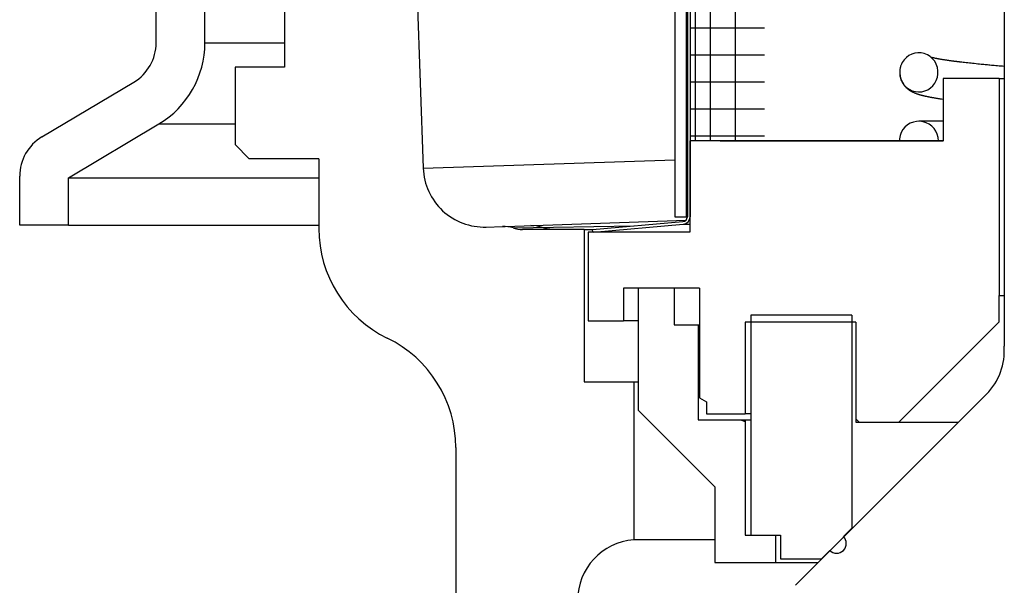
# Model space of a CAD drawing. Extents: x 1529 to 4201, y -422 to 622.
# Tile 33 of 256: x 2013.08 to 2015.1, y 114.17 to 115.33. Entities that reach past the tile are written whole.
import ezdxf

# ---------------------------------------------------------------- set-up
doc = ezdxf.new("R2010")
doc.units = 0
doc.header["$MEASUREMENT"] = 0
doc.layers.add('SPILL-BUCKET', color=1, linetype='CONTINUOUS')

msp = doc.modelspace()

# ---------------------------------------------------------------- linework, layer by layer
at = {"layer": 'SPILL-BUCKET', "color": 7, "linetype": 'Continuous'}
for p, q in [((2014.42358, 117.20281), (2014.42358, 114.92937)), ((2014.44656, 117.20281), (2014.44656, 114.92937)), ((2014.44906, 117.19865), (2014.44906, 114.92937)), ((2014.45456, 117.19865), (2014.45456, 114.92937)), ((2014.46503, 116.98186), (2014.46503, 115.08513)), ((2014.49621, 116.97438), (2014.49621, 115.0852)), ((2014.54737, 116.97438), (2014.54737, 115.0852)), ((2015.09862, 116.17471), (2015.09862, 114.66424)), ((2014.45456, 115.31681), (2014.46084, 115.31681)), ((2014.46084, 115.31681), (2014.4796, 115.31681)), ((2014.4796, 115.31681), (2014.51057, 115.31681)), ((2014.51057, 115.31681), (2014.55333, 115.31681)), ((2014.55333, 115.31681), (2014.60726, 115.31681)), ((2014.45456, 115.26146), (2014.46084, 115.26146)), ((2014.46084, 115.26146), (2014.4796, 115.26146)), ((2014.4796, 115.26146), (2014.51057, 115.26146)), ((2014.51057, 115.26146), (2014.55333, 115.26146)), ((2014.55333, 115.26146), (2014.60726, 115.26146)), ((2014.89361, 115.25116), (2014.88985, 115.24572)), ((2014.8982, 115.25591), (2014.89361, 115.25116)), ((2014.90346, 115.25977), (2014.8982, 115.25591)), ((2014.90928, 115.26272), (2014.90346, 115.25977)), ((2014.91551, 115.26465), (2014.90928, 115.26272)), ((2014.92197, 115.26551), (2014.91551, 115.26465)), ((2014.92854, 115.26526), (2014.92197, 115.26551)), ((2014.93498, 115.26391), (2014.92854, 115.26526)), ((2014.9412, 115.26143), (2014.93498, 115.26391)), ((2014.94691, 115.25793), (2014.9412, 115.26143)), ((2014.95201, 115.25342), (2014.94691, 115.25793)), ((2014.94942, 115.25607), (2014.94911, 115.25615)), ((2014.94969, 115.256), (2014.94942, 115.25607)), ((2014.94998, 115.25592), (2014.94969, 115.256)), ((2014.95031, 115.25584), (2014.94998, 115.25592)), ((2014.95065, 115.25576), (2014.95031, 115.25584)), ((2014.95104, 115.25566), (2014.95065, 115.25576)), ((2014.95144, 115.25556), (2014.95104, 115.25566)), ((2014.9519, 115.25546), (2014.95144, 115.25556)), ((2014.95236, 115.25535), (2014.9519, 115.25546)), ((2014.95628, 115.24811), (2014.95201, 115.25342)), ((2014.95283, 115.25524), (2014.95236, 115.25535)), ((2014.9533, 115.25513), (2014.95283, 115.25524)), ((2014.95376, 115.25503), (2014.9533, 115.25513)), ((2014.95423, 115.25493), (2014.95376, 115.25503)), ((2014.95469, 115.25483), (2014.95423, 115.25493)), ((2014.95516, 115.25472), (2014.95469, 115.25483)), ((2014.95593, 115.25456), (2014.95516, 115.25472)), ((2014.95673, 115.25439), (2014.95593, 115.25456)), ((2014.95961, 115.24209), (2014.95628, 115.24811)), ((2014.95761, 115.25421), (2014.95673, 115.25439)), ((2014.95851, 115.25403), (2014.95761, 115.25421)), ((2014.95948, 115.25384), (2014.95851, 115.25403)), ((2014.96047, 115.25364), (2014.95948, 115.25384)), ((2014.96137, 115.25347), (2014.96047, 115.25364)), ((2014.96229, 115.2533), (2014.96137, 115.25347)), ((2014.96311, 115.25315), (2014.96229, 115.2533)), ((2014.96396, 115.25299), (2014.96311, 115.25315)), ((2014.96476, 115.25285), (2014.96396, 115.25299)), ((2014.96557, 115.2527), (2014.96476, 115.25285)), ((2014.96645, 115.25255), (2014.96557, 115.2527)), ((2014.96735, 115.25239), (2014.96645, 115.25255)), ((2014.96867, 115.25217), (2014.96735, 115.25239)), ((2014.97003, 115.25194), (2014.96867, 115.25217)), ((2014.97153, 115.25169), (2014.97003, 115.25194)), ((2014.97306, 115.25144), (2014.97153, 115.25169)), ((2014.97474, 115.25117), (2014.97306, 115.25144)), ((2014.97646, 115.25091), (2014.97474, 115.25117)), ((2014.97763, 115.25073), (2014.97646, 115.25091)), ((2014.97882, 115.25055), (2014.97763, 115.25073)), ((2014.98008, 115.25036), (2014.97882, 115.25055)), ((2014.98135, 115.25017), (2014.98008, 115.25036)), ((2014.98269, 115.24997), (2014.98135, 115.25017)), ((2014.98405, 115.24977), (2014.98269, 115.24997)), ((2014.98548, 115.24957), (2014.98405, 115.24977)), ((2014.98693, 115.24937), (2014.98548, 115.24957)), ((2014.98844, 115.24915), (2014.98693, 115.24937)), ((2014.98998, 115.24894), (2014.98844, 115.24915)), ((2014.99145, 115.24874), (2014.98998, 115.24894)), ((2014.99293, 115.24854), (2014.99145, 115.24874)), ((2014.99416, 115.24838), (2014.99293, 115.24854)), ((2014.9954, 115.24822), (2014.99416, 115.24838)), ((2014.9965, 115.24807), (2014.9954, 115.24822)), ((2014.99761, 115.24793), (2014.9965, 115.24807)), ((2014.99856, 115.24781), (2014.99761, 115.24793)), ((2014.99952, 115.24768), (2014.99856, 115.24781)), ((2015.00033, 115.24758), (2014.99952, 115.24768)), ((2015.00114, 115.24748), (2015.00033, 115.24758)), ((2015.00171, 115.2474), (2015.00114, 115.24748)), ((2015.00228, 115.24733), (2015.00171, 115.2474)), ((2015.00275, 115.24727), (2015.00228, 115.24733)), ((2015.00322, 115.24722), (2015.00275, 115.24727)), ((2015.00376, 115.24715), (2015.00322, 115.24722)), ((2015.00429, 115.24708), (2015.00376, 115.24715)), ((2015.00493, 115.247), (2015.00429, 115.24708)), ((2014.88492, 115.23157), (2014.88447, 115.22473)), ((2014.88651, 115.23825), (2014.88492, 115.23157)), ((2014.88607, 115.23678), (2014.88586, 115.23601)), ((2014.88613, 115.237), (2014.88607, 115.23678)), ((2014.88619, 115.2372), (2014.88613, 115.237)), ((2014.88799, 115.24207), (2014.88651, 115.23825)), ((2014.88985, 115.24572), (2014.88799, 115.24207)), ((2014.96187, 115.2356), (2014.95961, 115.24209)), ((2014.963, 115.22885), (2014.96187, 115.2356)), ((2014.96299, 115.22199), (2014.963, 115.22885)), ((2015.00557, 115.24692), (2015.00493, 115.247)), ((2015.00632, 115.24683), (2015.00557, 115.24692)), ((2015.00706, 115.24674), (2015.00632, 115.24683)), ((2015.00789, 115.24664), (2015.00706, 115.24674)), ((2015.00871, 115.24654), (2015.00789, 115.24664)), ((2015.01163, 115.24619), (2015.00871, 115.24654)), ((2015.0146, 115.24584), (2015.01163, 115.24619)), ((2015.01772, 115.24548), (2015.0146, 115.24584)), ((2015.02089, 115.24512), (2015.01772, 115.24548)), ((2015.02415, 115.24475), (2015.02089, 115.24512)), ((2015.02746, 115.24439), (2015.02415, 115.24475)), ((2015.03075, 115.24403), (2015.02746, 115.24439)), ((2015.03409, 115.24367), (2015.03075, 115.24403)), ((2015.03756, 115.24331), (2015.03409, 115.24367)), ((2015.04108, 115.24294), (2015.03756, 115.24331)), ((2015.04456, 115.24258), (2015.04108, 115.24294)), ((2015.04809, 115.24222), (2015.04456, 115.24258)), ((2015.05158, 115.24187), (2015.04809, 115.24222)), ((2015.05512, 115.24152), (2015.05158, 115.24187)), ((2015.05735, 115.2413), (2015.05512, 115.24152)), ((2015.05959, 115.24109), (2015.05735, 115.2413)), ((2015.06197, 115.24086), (2015.05959, 115.24109)), ((2015.06437, 115.24063), (2015.06197, 115.24086)), ((2015.06697, 115.24038), (2015.06437, 115.24063)), ((2015.0696, 115.24013), (2015.06697, 115.24038)), ((2015.07245, 115.23987), (2015.0696, 115.24013)), ((2015.07532, 115.2396), (2015.07245, 115.23987)), ((2015.0784, 115.23932), (2015.07532, 115.2396)), ((2015.08152, 115.23903), (2015.0784, 115.23932)), ((2015.08486, 115.23873), (2015.08152, 115.23903)), ((2015.08823, 115.23843), (2015.08486, 115.23873)), ((2015.09163, 115.23813), (2015.08823, 115.23843)), ((2015.09505, 115.23783), (2015.09163, 115.23813)), ((2015.09861, 115.23751), (2015.09505, 115.23783)), ((2014.88447, 115.22473), (2014.88517, 115.2179)), ((2014.88468, 115.22118), (2014.88474, 115.2206)), ((2014.88474, 115.2206), (2014.88491, 115.21924)), ((2014.88491, 115.21924), (2014.88513, 115.21789)), ((2014.88513, 115.21789), (2014.88536, 115.21669)), ((2014.88517, 115.2179), (2014.88701, 115.21128)), ((2014.88536, 115.21669), (2014.88562, 115.2155)), ((2014.88562, 115.2155), (2014.88594, 115.21427)), ((2014.88594, 115.21427), (2014.88629, 115.21306)), ((2014.88629, 115.21306), (2014.88658, 115.21212)), ((2014.88658, 115.21212), (2014.88689, 115.2112)), ((2014.88689, 115.2112), (2014.88719, 115.21038)), ((2014.88701, 115.21128), (2014.88994, 115.20508)), ((2014.88719, 115.21038), (2014.8875, 115.20958)), ((2014.8875, 115.20958), (2014.88787, 115.2087)), ((2014.88787, 115.2087), (2014.88824, 115.20785)), ((2014.88824, 115.20785), (2014.88874, 115.20679)), ((2014.88874, 115.20679), (2014.88925, 115.20577)), ((2014.95645, 115.20313), (2014.95964, 115.20895)), ((2014.95964, 115.20895), (2014.96186, 115.21533)), ((2014.96186, 115.21533), (2014.96299, 115.22199)), ((2014.45456, 115.20611), (2014.46084, 115.20611)), ((2014.46084, 115.20611), (2014.4796, 115.20611)), ((2014.4796, 115.20611), (2014.51057, 115.20611)), ((2014.51057, 115.20611), (2014.55333, 115.20611)), ((2014.55333, 115.20611), (2014.60726, 115.20611)), ((2014.88925, 115.20577), (2014.8898, 115.20474)), ((2014.8898, 115.20474), (2014.89037, 115.20373)), ((2014.88994, 115.20508), (2014.89388, 115.19947)), ((2014.89037, 115.20373), (2014.89092, 115.20283)), ((2014.89092, 115.20283), (2014.89148, 115.20195)), ((2014.89148, 115.20195), (2014.89199, 115.20119)), ((2014.89199, 115.20119), (2014.89252, 115.20044)), ((2014.89252, 115.20044), (2014.89301, 115.19977)), ((2014.89301, 115.19977), (2014.89351, 115.19911)), ((2014.89351, 115.19911), (2014.894, 115.19848)), ((2014.89388, 115.19947), (2014.89867, 115.19466)), ((2014.894, 115.19848), (2014.8945, 115.19788)), ((2014.8945, 115.19788), (2014.89515, 115.19712)), ((2014.89515, 115.19712), (2014.8958, 115.19639)), ((2014.8958, 115.19639), (2014.8963, 115.19585)), ((2014.8963, 115.19585), (2014.8968, 115.19532)), ((2014.8968, 115.19532), (2014.89736, 115.19476)), ((2014.89736, 115.19476), (2014.89793, 115.19421)), ((2014.89793, 115.19421), (2014.89842, 115.19375)), ((2014.89842, 115.19375), (2014.89891, 115.19329)), ((2014.89867, 115.19466), (2014.9042, 115.19074)), ((2014.89891, 115.19329), (2014.89931, 115.19294)), ((2014.89931, 115.19294), (2014.89971, 115.19259)), ((2014.89971, 115.19259), (2014.90005, 115.1923)), ((2014.90005, 115.1923), (2014.90039, 115.19202)), ((2014.90039, 115.19202), (2014.9008, 115.19168)), ((2014.9008, 115.19168), (2014.9012, 115.19136)), ((2014.9012, 115.19136), (2014.90176, 115.19092)), ((2014.90176, 115.19092), (2014.90233, 115.19049)), ((2014.90233, 115.19049), (2014.90292, 115.19006)), ((2014.90292, 115.19006), (2014.90351, 115.18964)), ((2014.90351, 115.18964), (2014.90402, 115.18929)), ((2014.90402, 115.18929), (2014.90453, 115.18894)), ((2014.9042, 115.19074), (2014.91022, 115.18789)), ((2014.90453, 115.18894), (2014.90495, 115.18867)), ((2014.90495, 115.18867), (2014.90536, 115.1884)), ((2014.90536, 115.1884), (2014.90601, 115.18799)), ((2014.90601, 115.18799), (2014.90663, 115.18761)), ((2014.90663, 115.18761), (2014.90737, 115.18718)), ((2014.90737, 115.18718), (2014.9081, 115.18677)), ((2014.9081, 115.18677), (2014.90894, 115.1863)), ((2014.91022, 115.18789), (2014.91663, 115.18609)), ((2014.9297, 115.18587), (2014.93603, 115.1874)), ((2014.93603, 115.1874), (2014.94201, 115.18996)), ((2014.94201, 115.18996), (2014.94751, 115.19351)), ((2014.94751, 115.19351), (2014.95235, 115.19791)), ((2014.95235, 115.19791), (2014.95645, 115.20313)), ((2014.90894, 115.1863), (2014.90978, 115.18586)), ((2014.90978, 115.18586), (2014.91066, 115.18541)), ((2014.91066, 115.18541), (2014.91153, 115.18499)), ((2014.91153, 115.18499), (2014.91241, 115.18458)), ((2014.91241, 115.18458), (2014.91329, 115.18418)), ((2014.91329, 115.18418), (2014.91411, 115.18382)), ((2014.91411, 115.18382), (2014.91493, 115.18348)), ((2014.91493, 115.18348), (2014.91613, 115.18299)), ((2014.91613, 115.18299), (2014.91732, 115.18253)), ((2014.91663, 115.18609), (2014.92316, 115.18543)), ((2014.91732, 115.18253), (2014.91849, 115.18209)), ((2014.91849, 115.18209), (2014.91966, 115.18168)), ((2014.91966, 115.18168), (2014.92079, 115.18129)), ((2014.92079, 115.18129), (2014.92193, 115.18092)), ((2014.92193, 115.18092), (2014.92248, 115.18074)), ((2014.92248, 115.18074), (2014.92304, 115.18057)), ((2014.92304, 115.18057), (2014.92362, 115.18039)), ((2014.92316, 115.18543), (2014.9297, 115.18587)), ((2014.92362, 115.18039), (2014.9242, 115.18021)), ((2014.9242, 115.18021), (2014.92483, 115.18002)), ((2014.92483, 115.18002), (2014.92546, 115.17984)), ((2014.92546, 115.17984), (2014.92614, 115.17964)), ((2014.92614, 115.17964), (2014.92682, 115.17945)), ((2014.92682, 115.17945), (2014.92749, 115.17927)), ((2014.92749, 115.17927), (2014.92816, 115.17908)), ((2014.92816, 115.17908), (2014.92876, 115.17892)), ((2014.92876, 115.17892), (2014.92935, 115.17876)), ((2014.92935, 115.17876), (2014.92984, 115.17864)), ((2014.92984, 115.17864), (2014.93032, 115.17851)), ((2014.93032, 115.17851), (2014.93078, 115.1784)), ((2014.93078, 115.1784), (2014.93125, 115.17828)), ((2014.93125, 115.17828), (2014.93178, 115.17815)), ((2014.93178, 115.17815), (2014.93231, 115.17802)), ((2014.93231, 115.17802), (2014.93292, 115.17787)), ((2014.93292, 115.17787), (2014.93353, 115.17772)), ((2014.93353, 115.17772), (2014.93419, 115.17756)), ((2014.93419, 115.17756), (2014.93485, 115.17741)), ((2014.93485, 115.17741), (2014.93583, 115.17718)), ((2014.93583, 115.17718), (2014.93682, 115.17696)), ((2014.93682, 115.17696), (2014.93777, 115.17675)), ((2014.93777, 115.17675), (2014.93873, 115.17654)), ((2014.93873, 115.17654), (2014.93967, 115.17634)), ((2014.93967, 115.17634), (2014.94063, 115.17614)), ((2014.94063, 115.17614), (2014.94164, 115.17593)), ((2014.94164, 115.17593), (2014.94265, 115.17572)), ((2014.94265, 115.17572), (2014.94372, 115.1755)), ((2014.94372, 115.1755), (2014.94481, 115.17529)), ((2014.94481, 115.17529), (2014.94587, 115.17509)), ((2014.94587, 115.17509), (2014.94695, 115.17488)), ((2014.94695, 115.17488), (2014.94788, 115.1747)), ((2014.94788, 115.1747), (2014.94882, 115.17453)), ((2014.94882, 115.17453), (2014.94967, 115.17437)), ((2014.94967, 115.17437), (2014.95053, 115.17421)), ((2014.95053, 115.17421), (2014.95139, 115.17406)), ((2014.95139, 115.17406), (2014.95225, 115.17391)), ((2014.95225, 115.17391), (2014.95318, 115.17374)), ((2014.95318, 115.17374), (2014.95412, 115.17358)), ((2014.95412, 115.17358), (2014.95513, 115.17341)), ((2014.95513, 115.17341), (2014.95615, 115.17323)), ((2014.95615, 115.17323), (2014.95738, 115.17303)), ((2014.95738, 115.17303), (2014.95862, 115.17282)), ((2014.95862, 115.17282), (2014.95994, 115.17261)), ((2014.95994, 115.17261), (2014.96127, 115.17239)), ((2014.96127, 115.17239), (2014.96269, 115.17217)), ((2014.96269, 115.17217), (2014.96412, 115.17194)), ((2014.96412, 115.17194), (2014.96564, 115.17171)), ((2014.96564, 115.17171), (2014.96717, 115.17148)), ((2014.96717, 115.17148), (2014.96879, 115.17123)), ((2014.96879, 115.17123), (2014.97042, 115.17099)), ((2014.97042, 115.17099), (2014.9737, 115.17052)), ((2014.45456, 115.15076), (2014.46084, 115.15076)), ((2014.46084, 115.15076), (2014.4796, 115.15076)), ((2014.4796, 115.15076), (2014.51057, 115.15076)), ((2014.51057, 115.15076), (2014.55333, 115.15076)), ((2014.55333, 115.15076), (2014.60726, 115.15076)), ((2014.89107, 115.10814), (2014.88768, 115.10232)), ((2014.89538, 115.11331), (2014.89107, 115.10814)), ((2014.90051, 115.11768), (2014.89538, 115.11331)), ((2014.90629, 115.12113), (2014.90051, 115.11768)), ((2014.91258, 115.12356), (2014.90629, 115.12113)), ((2014.91917, 115.1249), (2014.91258, 115.12356)), ((2014.92591, 115.12511), (2014.91917, 115.1249)), ((2014.92484, 115.12517), (2014.92382, 115.12516)), ((2014.92536, 115.12517), (2014.92484, 115.12517)), ((2014.926, 115.12517), (2014.92536, 115.12517)), ((2014.93258, 115.1242), (2014.92591, 115.12511)), ((2014.9267, 115.12517), (2014.926, 115.12517)), ((2014.92751, 115.12517), (2014.9267, 115.12517)), ((2014.92838, 115.12517), (2014.92751, 115.12517)), ((2014.92934, 115.12517), (2014.92838, 115.12517)), ((2014.93035, 115.12517), (2014.92934, 115.12517)), ((2014.93143, 115.12517), (2014.93035, 115.12517)), ((2014.93255, 115.12517), (2014.93143, 115.12517)), ((2014.93374, 115.12517), (2014.93255, 115.12517)), ((2014.939, 115.12217), (2014.93258, 115.1242)), ((2014.93495, 115.12517), (2014.93374, 115.12517)), ((2014.93622, 115.12517), (2014.93495, 115.12517)), ((2014.93749, 115.12517), (2014.93622, 115.12517)), ((2014.93882, 115.12517), (2014.93749, 115.12517)), ((2014.9401, 115.12517), (2014.93882, 115.12517)), ((2014.94499, 115.1191), (2014.939, 115.12217)), ((2014.94143, 115.12517), (2014.9401, 115.12517)), ((2014.94274, 115.12517), (2014.94143, 115.12517)), ((2014.9441, 115.12517), (2014.94274, 115.12517)), ((2014.9455, 115.12517), (2014.9441, 115.12517)), ((2014.95038, 115.11505), (2014.94499, 115.1191)), ((2014.94695, 115.12517), (2014.9455, 115.12517)), ((2014.94847, 115.12517), (2014.94695, 115.12517)), ((2014.95004, 115.12517), (2014.94847, 115.12517)), ((2014.95285, 115.12517), (2014.95004, 115.12517)), ((2014.95502, 115.11017), (2014.95038, 115.11505)), ((2014.95581, 115.12517), (2014.95285, 115.12517)), ((2014.95876, 115.10457), (2014.95502, 115.11017)), ((2014.95897, 115.12517), (2014.95581, 115.12517)), ((2014.96228, 115.12517), (2014.95897, 115.12517)), ((2014.96581, 115.12517), (2014.96228, 115.12517)), ((2014.96948, 115.12517), (2014.96581, 115.12517)), ((2014.97366, 115.12517), (2014.96948, 115.12517)), ((2014.45456, 115.09541), (2014.46084, 115.09541)), ((2014.46084, 115.09541), (2014.4796, 115.09541)), ((2014.4796, 115.09541), (2014.51057, 115.09541)), ((2014.51057, 115.09541), (2014.55333, 115.09541)), ((2014.55333, 115.09541), (2014.60726, 115.09541)), ((2014.88388, 115.0873), (2014.88383, 115.0852)), ((2014.88405, 115.0894), (2014.88388, 115.0873)), ((2014.88532, 115.09602), (2014.88405, 115.0894)), ((2014.88768, 115.10232), (2014.88532, 115.09602)), ((2014.96152, 115.09843), (2014.95876, 115.10457)), ((2014.9632, 115.09191), (2014.96152, 115.09843)), ((2014.96378, 115.0852), (2014.9632, 115.09191)), ((2014.42358, 114.92937), (2014.44656, 114.92937)), ((2014.44656, 114.92937), (2014.44719, 114.92937)), ((2014.44719, 114.92937), (2014.44906, 114.92937)), ((2014.25469, 114.9032), (2014.43994, 114.91941)), ((2014.25631, 114.89783), (2014.44042, 114.91394)), ((2014.44042, 114.91394), (2014.44383, 114.91394)), ((2014.44383, 114.91394), (2014.45406, 114.91394)), ((2014.25516, 114.89783), (2014.25469, 114.9032)), ((2014.25631, 114.89783), (2014.25516, 114.89783)), ((2015.06245, 114.56562), (2014.67056, 114.17373))]:
    msp.add_line(p, q, dxfattribs=at)
at = {"layer": 'SPILL-BUCKET', "color": 1, "linetype": 'Continuous'}
for p, q in [((2013.62312, 116.48493), (2013.62312, 115.23578)), ((2013.3598, 115.28594), (2013.3598, 116.21077)), ((2013.45974, 115.28594), (2013.45974, 116.21077)), ((2013.62312, 115.23578), (2013.52157, 115.23578)), ((2013.52157, 115.23578), (2013.52157, 115.07748)), ((2014.9737, 115.21261), (2014.9737, 115.08501)), ((2015.08862, 115.21261), (2014.9737, 115.21261)), ((2015.08862, 115.21261), (2015.08862, 114.76792)), ((2015.08862, 115.21261), (2015.09113, 115.21261)), ((2015.09113, 115.21261), (2015.09862, 115.21261)), ((2013.12569, 115.09308), (2013.31411, 115.20548)), ((2013.17993, 115.00908), (2013.36531, 115.11966)), ((2013.52157, 115.07748), (2013.55064, 115.04841)), ((2014.9737, 115.08501), (2014.45406, 115.08501)), ((2014.45406, 115.08501), (2014.45406, 114.89783)), ((2014.46536, 115.08512), (2014.45459, 115.08503)), ((2014.48768, 115.08518), (2014.46536, 115.08512)), ((2014.51651, 115.0852), (2014.48768, 115.08518)), ((2014.51651, 115.0852), (2014.88373, 115.0852)), ((2014.96378, 115.0852), (2014.88383, 115.0852)), ((2014.88419, 115.0852), (2014.96377, 115.0852)), ((2014.96388, 115.0852), (2014.9737, 115.0852)), ((2014.96613, 115.0852), (2014.96518, 115.0852)), ((2014.97462, 115.0852), (2014.96613, 115.0852)), ((2013.69333, 115.04841), (2013.55064, 115.04841)), ((2013.69333, 115.04841), (2013.69333, 114.90526)), ((2013.08, 114.91231), (2013.08, 115.01262)), ((2013.17993, 114.91231), (2013.17993, 115.00908)), ((2014.45406, 114.92546), (2014.45406, 114.89783)), ((2013.17993, 114.91231), (2013.08, 114.91231)), ((2014.45406, 114.89783), (2014.24545, 114.89783)), ((2014.24545, 114.89783), (2014.24545, 114.71595)), ((2014.3179, 114.78291), (2014.3179, 114.71595)), ((2014.34988, 114.78291), (2014.3179, 114.78291)), ((2014.42208, 114.78291), (2014.34813, 114.78291)), ((2014.34813, 114.78291), (2014.34813, 114.53308)), ((2014.47404, 114.78291), (2014.37986, 114.78291)), ((2014.42208, 114.78291), (2014.42208, 114.70796)), ((2014.47404, 114.78291), (2014.47404, 114.55814)), ((2015.08862, 114.71396), (2015.08862, 114.76792)), ((2015.08862, 114.76792), (2015.09113, 114.76792)), ((2015.09113, 114.76792), (2015.09862, 114.76792)), ((2014.78633, 114.72794), (2014.57897, 114.72794)), ((2014.57897, 114.72794), (2014.57897, 114.27625)), ((2014.78633, 114.72794), (2014.78633, 114.29074)), ((2014.24545, 114.71595), (2014.3179, 114.71595)), ((2014.32548, 114.71595), (2014.3179, 114.71595)), ((2014.34812, 114.71595), (2014.32548, 114.71595)), ((2014.42208, 114.70796), (2014.47154, 114.70796)), ((2014.47154, 114.70796), (2014.47217, 114.70796)), ((2014.47154, 114.70796), (2014.47154, 114.51309)), ((2014.47217, 114.70796), (2014.47405, 114.70796)), ((2014.79432, 114.71295), (2014.56798, 114.71295)), ((2014.56798, 114.71295), (2014.56798, 114.52508)), ((2014.79432, 114.71295), (2014.79432, 114.5081)), ((2014.88276, 114.5081), (2015.08862, 114.71396)), ((2014.47404, 114.55814), (2014.48803, 114.55007)), ((2014.48803, 114.55007), (2014.48803, 114.52508)), ((2014.34813, 114.53308), (2014.50527, 114.37593)), ((2014.48803, 114.52508), (2014.56798, 114.52508)), ((2014.57073, 114.52508), (2014.56798, 114.52508)), ((2014.57896, 114.52508), (2014.57073, 114.52508)), ((2014.47154, 114.51309), (2014.56798, 114.51309)), ((2014.55834, 114.51309), (2014.56798, 114.50959)), ((2014.56798, 114.51309), (2014.57073, 114.51309)), ((2014.56798, 114.51309), (2014.56798, 114.27625)), ((2014.57073, 114.51309), (2014.57898, 114.51309)), ((2014.79432, 114.51507), (2014.8013, 114.5081)), ((2014.79432, 114.5081), (2014.88276, 114.5081)), ((2014.85271, 114.5081), (2014.87069, 114.5081)), ((2014.87069, 114.5081), (2014.90275, 114.5081)), ((2014.90275, 114.5081), (2014.94794, 114.5081)), ((2014.94794, 114.5081), (2015.00493, 114.5081)), ((2013.97438, 114.45596), (2013.97438, 113.56792)), ((2014.50527, 114.37593), (2014.50527, 114.22079)), ((2014.76923, 114.27365), (2014.78633, 114.29074)), ((2014.78633, 114.29074), (2014.78664, 114.29074)), ((2014.78664, 114.29074), (2014.78758, 114.29074)), ((2014.50526, 114.26729), (2014.44655, 114.26729)), ((2014.56798, 114.27625), (2014.62994, 114.27625)), ((2014.57897, 114.27625), (2014.63993, 114.27625)), ((2014.62994, 114.27625), (2014.62994, 114.22079)), ((2014.63993, 114.27625), (2014.63993, 114.22829)), ((2014.76923, 114.27365), (2014.76955, 114.27365)), ((2014.76955, 114.27365), (2014.77049, 114.27365)), ((2014.72387, 114.22829), (2014.74097, 114.24538)), ((2014.50527, 114.22079), (2014.62994, 114.22079)), ((2014.62994, 114.22079), (2014.63987, 114.22079)), ((2014.63987, 114.22079), (2014.66938, 114.22079)), ((2014.63993, 114.22829), (2014.72387, 114.22829)), ((2014.66938, 114.22079), (2014.71766, 114.22079)), ((2014.72418, 114.22829), (2014.72387, 114.22829)), ((2014.72512, 114.22829), (2014.72418, 114.22829))]:
    msp.add_line(p, q, dxfattribs=at)
at = {"layer": 'SPILL-BUCKET', "linetype": 'Continuous'}
for p, q in [((2013.85642, 116.49365), (2013.90757, 115.02886)), ((2013.90757, 115.02886), (2014.42323, 115.04645)), ((2014.03677, 114.90838), (2014.06989, 114.90953)), ((2014.0699, 114.90953), (2014.07132, 114.90958)), ((2014.07132, 114.90958), (2014.07561, 114.90973)), ((2014.07561, 114.90973), (2014.44637, 114.92268)), ((2014.09157, 114.90645), (2014.33971, 114.91064)), ((2014.14004, 114.91074), (2014.12815, 114.91157)), ((2014.15155, 114.90747), (2014.14004, 114.91074)), ((2014.16197, 114.90437), (2014.15155, 114.90747)), ((2014.17276, 114.90333), (2014.16197, 114.90437)), ((2014.2377, 114.90333), (2014.11108, 114.90333)), ((2014.2377, 114.90333), (2014.24231, 114.90333)), ((2014.2377, 114.90333), (2014.2377, 114.59104)), ((2014.24231, 114.90333), (2014.25609, 114.90333)), ((2014.2377, 114.59104), (2014.33914, 114.59104)), ((2014.33914, 114.59104), (2014.34139, 114.59104)), ((2014.33914, 114.59104), (2014.33914, 114.26729)), ((2014.34139, 114.59104), (2014.34813, 114.59104)), ((2014.34596, 114.26729), (2014.33914, 114.26729)), ((2014.36636, 114.26729), (2014.34596, 114.26729)), ((2014.40004, 114.26729), (2014.36636, 114.26729)), ((2014.44655, 114.26729), (2014.40004, 114.26729))]:
    msp.add_line(p, q, dxfattribs=at)
at = {"layer": 'SPILL-BUCKET', "color": 7}
for p, q in [((2013.45974, 115.28594), (2013.62312, 115.28594)), ((2013.36531, 115.11966), (2013.52157, 115.11966)), ((2013.17993, 115.00908), (2013.69333, 115.00908)), ((2013.17993, 114.91231), (2013.69333, 114.91231))]:
    msp.add_line(p, q, dxfattribs=at)
at = {"layer": 'SPILL-BUCKET', "color": 1, "linetype": 'Continuous'}
for centre, radius, start, end in [((2013.26612, 115.28594), 0.09369, 300.81613, 0), ((2013.26612, 115.28594), 0.19362, 300.81613, 0), ((2013.17368, 115.01262), 0.09369, 120.81613, 180), ((2013.94316, 114.90526), 0.24983, 180, 244.05552), ((2013.72456, 114.45596), 0.24983, 0, 64.05552), ((2014.7551, 114.25951), 0.01999, 225, 45)]:
    msp.add_arc(centre, radius, start, end, dxfattribs=at)
at = {"layer": 'SPILL-BUCKET', "linetype": 'Continuous'}
for centre, radius, start, end in [((2014.03241, 115.03321), 0.12491, 182, 272), ((2014.07207, 114.84711), 0.06246, 71.80409, 92), ((2014.11108, 114.96578), 0.06246, 251.80409, 270), ((2014.34913, 114.14278), 0.12491, 94.58857, 180)]:
    msp.add_arc(centre, radius, start, end, dxfattribs=at)
at = {"layer": 'SPILL-BUCKET', "color": 7, "linetype": 'Continuous'}
for centre, radius, start, end in [((2014.43907, 114.92937), 0.00999, 275, 0), ((2014.43907, 114.92937), 0.01549, 275, 0), ((2014.97413, 114.65395), 0.12491, 315, 4.72578)]:
    msp.add_arc(centre, radius, start, end, dxfattribs=at)

doc.saveas('drawing.dxf')
